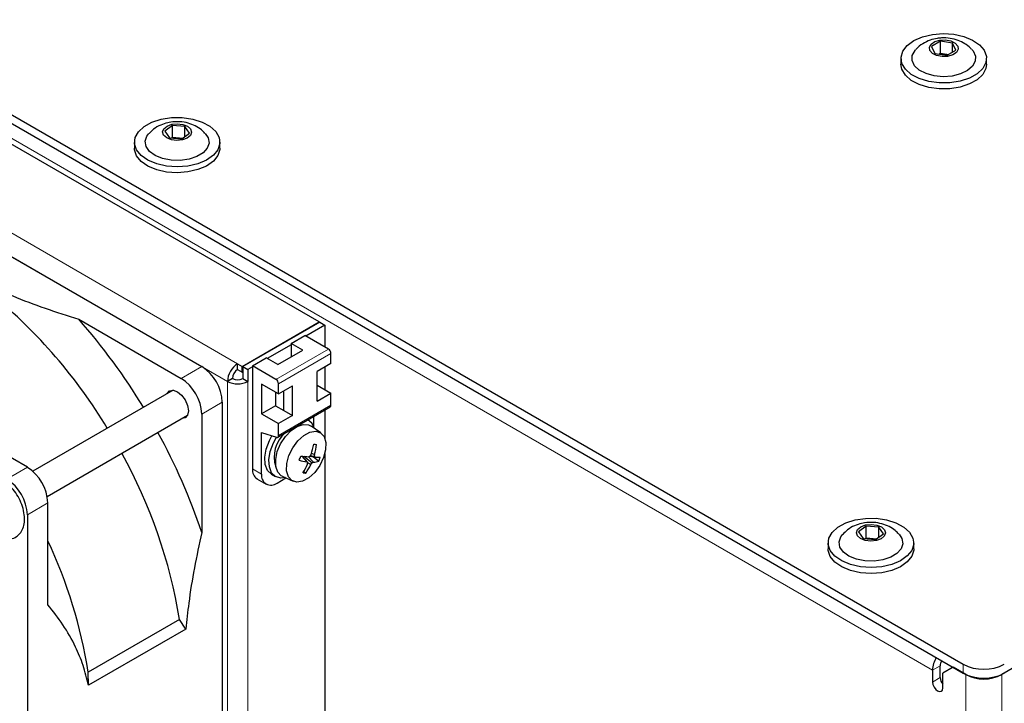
# Paper-space layout 'Blatt2' of a CAD drawing. Header units: millimetres. Extents: x 5 to 418, y 2 to 292.
# Tile 51 of 63: x 121 to 155, y 201 to 225. Entities that reach past the tile are written whole.
import ezdxf

# ---------------------------------------------------------------- set-up
doc = ezdxf.new("R2010")
doc.units = ezdxf.units.MM

psp = doc.layouts.new('Blatt2')

# ---------------------------------------------------------------- linework, layer by layer
at = {"color": 7, "linetype": 'Continuous', "lineweight": 25}
for p, q in [((97.043, 235.273), (153.965, 202.413)), ((97.043, 234.967), (153.965, 202.107)), ((131.762, 214.21), (97.503, 233.987)), ((153.178, 223.88), (152.874, 223.702)), ((152.874, 223.702), (152.99, 223.461)), ((153.597, 223.817), (153.178, 223.88)), ((153.178, 223.472), (153.178, 223.88)), ((153.713, 223.576), (153.597, 223.817)), ((153.597, 223.509), (153.597, 223.817)), ((152.99, 223.461), (153.409, 223.398)), ((153.125, 223.441), (153.178, 223.472)), ((153.178, 223.472), (153.462, 223.43)), ((153.187, 223.432), (153.178, 223.472)), ((153.409, 223.398), (153.713, 223.576)), ((151.818, 223.292), (151.818, 223.088)), ((154.768, 223.088), (154.768, 223.292)), ((112.865, 221.241), (127.714, 212.669)), ((126.704, 220.983), (126.437, 220.787)), ((127.133, 220.948), (126.704, 220.983)), ((126.704, 220.575), (126.704, 220.983)), ((126.437, 220.787), (126.598, 220.555)), ((127.026, 220.519), (127.294, 220.716)), ((127.294, 220.716), (127.133, 220.948)), ((127.133, 220.598), (127.133, 220.948)), ((125.39, 220.404), (125.39, 220.2)), ((126.598, 220.555), (127.026, 220.519)), ((126.669, 220.549), (126.704, 220.575)), ((126.704, 220.575), (127.062, 220.546)), ((126.713, 220.545), (126.704, 220.575)), ((128.34, 220.2), (128.34, 220.404)), ((123.475, 214.299), (127.007, 212.26)), ((129.11, 212.679), (131.762, 214.21)), ((131.78, 214.199), (129.128, 212.669)), ((131.762, 214.189), (131.762, 214.21)), ((131.78, 214.199), (131.957, 214.097)), ((131.957, 214.097), (131.303, 213.72)), ((131.957, 214.097), (131.957, 213.343)), ((130.792, 213.466), (131.268, 213.741)), ((132.078, 213.273), (131.268, 213.741)), ((130.792, 213.425), (129.974, 212.953)), ((130.341, 212.741), (131.195, 213.234)), ((131.195, 213.234), (130.792, 213.466)), ((130.792, 213.466), (130.792, 213.002)), ((129.463, 212.699), (129.939, 212.973)), ((130.341, 212.741), (129.939, 212.973)), ((132.166, 212.773), (132.166, 213.12)), ((128.951, 212.567), (128.951, 212.771)), ((128.951, 212.771), (129.11, 212.679)), ((128.951, 212.567), (129.11, 212.475)), ((129.11, 212.475), (129.11, 212.679)), ((129.11, 212.475), (129.128, 212.485)), ((129.128, 212.669), (129.128, 212.26)), ((129.128, 212.669), (129.305, 212.567)), ((129.463, 212.658), (129.305, 212.567)), ((129.305, 212.567), (129.305, 212.158)), ((129.463, 212.699), (129.463, 209.147)), ((130.273, 212.231), (129.463, 212.699)), ((132.166, 212.773), (131.69, 212.499)), ((131.69, 211.478), (131.69, 212.499)), ((131.957, 212.652), (131.957, 211.873)), ((128.775, 212.26), (128.598, 212.158)), ((129.128, 212.26), (129.305, 212.158)), ((126.723, 211.857), (121.887, 209.065)), ((130.361, 211.731), (129.778, 212.068)), ((129.778, 212.068), (129.778, 211.047)), ((130.361, 211.731), (130.361, 212.078)), ((130.361, 211.731), (130.837, 212.006)), ((130.545, 211.153), (130.545, 211.837)), ((130.837, 210.985), (130.837, 212.006)), ((131.69, 212.027), (132.166, 211.753)), ((130.253, 211.794), (130.253, 211.322)), ((131.69, 211.478), (132.166, 211.753)), ((132.166, 211.336), (132.166, 211.753)), ((128.421, 211.444), (128.421, 194.297)), ((130.253, 211.322), (129.778, 211.047)), ((130.253, 211.322), (130.545, 211.153)), ((130.335, 210.237), (132.14, 211.279)), ((130.504, 211.177), (130.545, 211.2)), ((130.545, 211.153), (130.837, 210.985)), ((131.957, 211.173), (131.957, 210.205)), ((121.703, 209.199), (118.659, 210.956)), ((122.387, 208.199), (127.223, 210.991)), ((127.714, 211.036), (127.714, 206.958)), ((129.778, 211.047), (130.361, 210.711)), ((130.837, 210.985), (130.361, 210.711)), ((131.384, 210.828), (131.372, 210.835)), ((131.583, 210.56), (131.583, 210.957)), ((130.361, 210.294), (130.361, 210.711)), ((131.05, 210.649), (131.101, 210.652)), ((131.823, 210.386), (131.489, 210.621)), ((129.778, 210.394), (130.293, 210.234)), ((129.778, 208.965), (129.778, 210.394)), ((131.159, 209.586), (131.335, 209.39)), ((131.178, 209.584), (131.369, 209.363)), ((131.236, 209.579), (131.52, 209.355)), ((131.378, 209.568), (131.566, 209.377)), ((131.453, 209.588), (131.632, 209.553)), ((131.467, 209.611), (131.603, 209.577)), ((131.499, 209.684), (131.606, 209.639)), ((131.556, 209.568), (131.746, 209.407)), ((131.957, 209.67), (131.957, 196.732)), ((131.368, 209.358), (131.479, 209.298)), ((129.618, 208.803), (129.933, 208.622)), ((130.118, 208.961), (130.259, 208.879)), ((130.308, 208.659), (130.613, 208.835)), ((130.597, 208.843), (130.439, 208.827)), ((130.49, 208.892), (130.862, 208.721)), ((131.235, 209.059), (131.302, 209.002)), ((122.411, 204.459), (122.411, 207.974)), ((121.703, 207.566), (121.703, 190.419)), ((150.622, 207.176), (150.355, 206.979)), ((151.051, 207.14), (150.622, 207.176)), ((150.622, 206.768), (150.622, 207.176)), ((151.212, 206.908), (151.051, 207.14)), ((151.051, 206.79), (151.051, 207.14)), ((150.355, 206.979), (150.516, 206.747)), ((150.516, 206.747), (150.944, 206.712)), ((150.587, 206.741), (150.622, 206.768)), ((150.622, 206.768), (150.98, 206.738)), ((150.631, 206.738), (150.622, 206.768)), ((150.944, 206.712), (151.212, 206.908)), ((149.308, 206.597), (149.308, 206.393)), ((152.258, 206.393), (152.258, 206.597)), ((126.949, 203.961), (123.802, 202.145)), ((127.165, 203.625), (126.949, 203.961)), ((127.165, 203.625), (123.809, 201.688)), ((153.17, 201.953), (153.17, 202.362)), ((153.612, 202.311), (153.258, 202.106)), ((154.054, 202.055), (153.612, 202.311)), ((155.733, 202.311), (155.291, 202.055)), ((123.809, 201.688), (123.802, 202.145)), ((152.905, 202.208), (152.905, 201.8)), ((153.258, 201.596), (153.258, 202.106))]:
    psp.add_line(p, q, dxfattribs=at)
at = {"color": 7, "linetype": 'Continuous', "lineweight": 18}
for p, q in [((152.905, 202.208), (98.104, 233.844)), ((128.951, 212.771), (95.01, 232.365)), ((128.598, 212.158), (94.657, 231.752)), ((130.273, 212.231), (132.078, 213.273)), ((130.361, 212.078), (132.166, 213.12)), ((127.007, 212.26), (127.714, 212.669)), ((128.598, 193.378), (128.598, 212.158)), ((129.305, 212.158), (129.305, 193.378)), ((128.421, 211.444), (127.714, 211.036)), ((130.361, 210.294), (132.166, 211.336)), ((120.996, 208.791), (121.703, 209.199)), ((129.778, 208.965), (129.463, 209.147)), ((122.411, 207.974), (121.703, 207.566)), ((153.17, 202.362), (152.905, 202.208)), ((153.965, 202.107), (153.965, 202.413)), ((153.17, 201.953), (152.905, 201.8)), ((154.059, 202.059), (154.054, 202.055)), ((154.054, 174.252), (154.054, 202.055)), ((155.286, 202.059), (155.291, 202.055)), ((155.291, 174.252), (155.291, 202.055))]:
    psp.add_line(p, q, dxfattribs=at)
at = {"color": 7, "linetype": 'Continuous', "lineweight": 25, "flags": 128}
for points in [[(152.901, 224.113), (153.267, 224.144), (153.635, 224.121), (153.981, 224.046), (154.284, 223.923), (154.525, 223.761), (154.688, 223.57), (154.764, 223.361), (154.747, 223.148), (154.639, 222.944), (154.446, 222.761), (154.181, 222.612), (153.861, 222.506), (153.504, 222.45), (153.135, 222.446), (152.775, 222.495), (152.448, 222.595), (152.174, 222.738), (151.97, 222.916), (151.85, 223.118), (151.82, 223.331), (151.883, 223.541), (152.034, 223.736), (152.265, 223.903), (152.56, 224.031), (152.901, 224.113)], [(153.161, 223.918), (153.355, 223.926), (153.54, 223.89), (153.688, 223.817), (153.775, 223.716), (153.79, 223.604), (153.728, 223.497), (153.601, 223.412), (153.426, 223.361), (153.232, 223.353), (153.047, 223.388), (152.899, 223.462), (152.811, 223.563), (152.797, 223.675), (152.859, 223.782), (152.986, 223.867), (153.161, 223.918)], [(154.263, 223.592), (154.302, 223.547), (154.385, 223.372), (154.38, 223.192), (154.286, 223.019), (154.113, 222.869), (153.873, 222.753), (153.586, 222.68), (153.275, 222.657), (152.966, 222.686), (152.684, 222.764), (152.45, 222.885), (152.285, 223.038), (152.202, 223.212), (152.207, 223.393), (152.301, 223.566), (152.323, 223.592)], [(154.768, 223.088), (154.747, 222.944), (154.639, 222.739), (154.446, 222.557), (154.181, 222.408), (153.861, 222.302), (153.504, 222.245), (153.135, 222.242), (152.775, 222.291), (152.448, 222.391), (152.174, 222.534), (151.97, 222.712), (151.85, 222.914), (151.818, 223.088)], [(126.317, 221.195), (126.674, 221.249), (127.044, 221.25), (127.403, 221.197), (127.727, 221.095), (127.998, 220.95), (128.197, 220.77), (128.313, 220.567), (128.338, 220.354), (128.27, 220.145), (128.114, 219.951), (127.88, 219.786), (127.581, 219.66), (127.238, 219.58), (126.871, 219.553), (126.504, 219.579), (126.16, 219.656), (125.86, 219.781), (125.623, 219.945), (125.464, 220.138), (125.394, 220.347), (125.415, 220.56), (125.528, 220.764), (125.725, 220.944), (125.993, 221.091), (126.317, 221.195)], [(126.679, 221.019), (126.871, 221.04), (127.062, 221.017), (127.223, 220.953), (127.329, 220.859), (127.365, 220.748), (127.325, 220.638), (127.215, 220.545), (127.051, 220.483), (126.86, 220.463), (126.669, 220.486), (126.508, 220.55), (126.401, 220.644), (126.365, 220.755), (126.406, 220.865), (126.516, 220.958), (126.679, 221.019)], [(127.834, 220.705), (127.934, 220.554), (127.964, 220.374), (127.905, 220.197), (127.762, 220.036), (127.546, 219.905), (127.275, 219.815), (126.97, 219.772), (126.658, 219.781), (126.362, 219.84), (126.107, 219.945), (125.913, 220.087), (125.796, 220.254), (125.767, 220.434), (125.826, 220.612), (125.891, 220.699)], [(128.34, 220.2), (128.338, 220.15), (128.27, 219.94), (128.114, 219.747), (127.88, 219.582), (127.581, 219.456), (127.238, 219.376), (126.871, 219.349), (126.504, 219.375), (126.16, 219.452), (125.86, 219.577), (125.623, 219.741), (125.464, 219.934), (125.394, 220.143), (125.39, 220.2)], [(126.526, 211.743), (126.605, 211.833), (126.729, 211.857), (126.874, 211.806), (127.02, 211.689), (127.143, 211.522), (127.225, 211.333), (127.254, 211.148)], [(127.254, 211.148), (127.225, 210.997), (127.143, 210.902), (127.026, 210.877)], [(130.49, 208.892), (130.455, 208.911), (130.333, 209.038), (130.266, 209.231), (130.262, 209.471), (130.319, 209.739), (130.434, 210.009), (130.596, 210.258), (130.791, 210.465), (131.001, 210.609), (131.207, 210.679), (131.392, 210.669), (131.489, 210.621)], [(130.989, 208.69), (130.821, 208.743), (130.701, 208.877), (130.641, 209.079), (130.648, 209.329), (130.72, 209.602), (130.85, 209.871), (131.026, 210.111), (131.231, 210.298), (131.444, 210.413), (131.644, 210.446), (131.812, 210.392), (131.932, 210.258), (131.992, 210.057), (131.985, 209.807), (131.913, 209.534), (131.783, 209.264), (131.607, 209.024), (131.402, 208.838), (131.19, 208.722), (130.989, 208.69)], [(130.118, 208.961), (130.116, 208.962), (129.981, 209.093), (129.903, 209.293), (129.887, 209.545), (129.935, 209.828), (130.044, 210.12), (130.132, 210.284)], [(130.439, 208.827), (130.258, 208.88), (130.123, 209.012), (130.044, 209.211), (130.028, 209.463), (130.077, 209.747), (130.186, 210.039), (130.293, 210.234)], [(130.293, 210.234), (130.307, 210.231), (130.32, 210.232), (130.332, 210.235), (130.342, 210.242), (130.35, 210.251), (130.356, 210.263), (130.36, 210.278), (130.361, 210.294)], [(150.235, 207.387), (150.592, 207.441), (150.962, 207.442), (151.321, 207.39), (151.645, 207.288), (151.916, 207.142), (152.115, 206.963), (152.231, 206.76), (152.256, 206.547), (152.188, 206.337), (152.032, 206.144), (151.797, 205.979), (151.499, 205.852), (151.156, 205.773), (150.789, 205.745), (150.422, 205.771), (150.078, 205.849), (149.778, 205.974), (149.541, 206.138), (149.382, 206.33), (149.312, 206.54), (149.333, 206.753), (149.446, 206.956), (149.643, 207.137), (149.911, 207.284), (150.235, 207.387)], [(150.597, 207.212), (150.789, 207.232), (150.98, 207.209), (151.141, 207.146), (151.247, 207.051), (151.283, 206.941), (151.243, 206.83), (151.133, 206.737), (150.969, 206.676), (150.777, 206.655), (150.587, 206.678), (150.426, 206.742), (150.319, 206.836), (150.283, 206.947), (150.324, 207.057), (150.434, 207.15), (150.597, 207.212)], [(151.752, 206.897), (151.852, 206.747), (151.882, 206.567), (151.823, 206.389), (151.68, 206.229), (151.464, 206.098), (151.192, 206.007), (150.888, 205.965), (150.575, 205.973), (150.28, 206.032), (150.024, 206.137), (149.831, 206.279), (149.714, 206.447), (149.684, 206.627), (149.744, 206.804), (149.809, 206.892)], [(152.258, 206.393), (152.256, 206.343), (152.188, 206.133), (152.032, 205.939), (151.797, 205.774), (151.499, 205.648), (151.156, 205.569), (150.789, 205.541), (150.422, 205.567), (150.078, 205.645), (149.778, 205.77), (149.541, 205.933), (149.382, 206.126), (149.312, 206.336), (149.308, 206.393)], [(152.905, 201.8), (152.918, 201.714), (152.956, 201.626), (153.014, 201.549), (153.081, 201.494), (153.149, 201.471), (153.206, 201.482), (153.245, 201.526), (153.258, 201.596)]]:
    psp.add_lwpolyline(points, dxfattribs=at)
at = {"color": 7, "linetype": 'Continuous', "lineweight": 25}
for centre, radius, start, end in [((109.23, 201.401), 17.764, 30.9975, 50.6326), ((107.54, 200.258), 21.239, 31.2247, 41.3846), ((131.974, 213.112), 0.192, 2.6055, 57.3945), ((126.886, 211.374), 1.537, 2.6055, 57.3945), ((129.365, 212.123), 0.768, 122.6055, 177.3945), ((129.158, 212.243), 0.384, 122.6055, 177.3945), ((126.179, 210.966), 1.537, 2.6055, 57.3945), ((128.951, 212.841), 0.769, 242.6097, 297.3903), ((128.951, 212.602), 0.384, 242.6097, 297.3903), ((130.169, 212.07), 0.192, 2.6055, 57.3945), ((132.103, 211.33), 0.0632, 305.8477, 5.4645), ((131.158, 210.452), 0.438, 13.4355, 60.9427), ((107.585, 200.177), 21.24, 18.6157, 28.7761), ((131.278, 209.565), 1.069, 129.8614, 199.289), ((128.446, 210.573), 3.179, 343.0294, 349.5131), ((132.002, 216.713), 6.732, 266.3464, 267.1784), ((129.604, 210.184), 2.075, 344.7782, 354.6256), ((109.42, 201.069), 17.766, 9.3685, 29.0037), ((128.258, 210.578), 3.036, 338.0983, 340.9918), ((131.639, 211.471), 2.103, 254.4372, 261.6779), ((132.267, 221.375), 11.841, 264.4808, 265.8004), ((130.361, 212.342), 2.965, 290.5297, 291.5959), ((128.861, 211.168), 3.035, 328.5823, 329.8926), ((129.875, 209.706), 1.733, 355.7531, 357.7887), ((130.683, 208.46), 1.447, 49.0167, 50.5107), ((131.744, 212.291), 2.74, 267.6468, 271.1538), ((129.867, 210.19), 2.036, 337.3871, 341.703), ((120.875, 207.904), 1.537, 2.6055, 57.3945), ((129.82, 209.101), 0.36, 172.7442, 235.9436), ((128.995, 210.355), 2.587, 328.6184, 336.0575), ((129.777, 210.117), 1.889, 323.8167, 334.3028), ((134.893, 213.772), 5.644, 230.9207, 231.3627), ((128.896, 209.695), 2.495, 350.9898, 352.3478), ((129.797, 210.546), 2.095, 323.4391, 325.3465), ((130.982, 210.509), 1.273, 294.9865, 297.312), ((131.545, 210.056), 0.679, 271.8167, 287.2169), ((120.168, 207.496), 1.537, 2.6055, 57.3945), ((130.101, 208.913), 0.328, 170.786, 309.2033), ((131.326, 210.295), 1.293, 264.5967, 268.9281), ((106.925, 199.433), 17.094, 9.129, 25.0536), ((153.816, 202.175), 0.912, 149.0222, 177.8764), ((153.534, 202.348), 0.365, 149.0161, 177.8762), ((154.672, 203.777), 1.537, 242.6097, 297.3903), ((153.557, 201.973), 0.388, 182.8599, 219.5515), ((154.672, 203.471), 1.537, 242.6097, 297.3903), ((154.672, 203.25), 1.345, 242.6097, 297.3903)]:
    psp.add_arc(centre, radius, start, end, dxfattribs=at)
for points, knots in [([(153.067, 223.98), (152.985, 223.963), (152.809, 223.926), (152.567, 223.802), (152.399, 223.686), (152.337, 223.603), (152.331, 223.595)], [0, 0, 0, 0, 0.291401, 0.633938, 0.961572, 1, 1, 1, 1]), ([(154.254, 223.595), (154.241, 223.611), (154.176, 223.693), (154.017, 223.804), (153.783, 223.922), (153.509, 223.991), (153.264, 224.005), (153.115, 223.986), (153.067, 223.98)], [0, 0, 0, 0, 0.047364, 0.242121, 0.441947, 0.655041, 0.887612, 1, 1, 1, 1]), ([(126.542, 221.073), (126.46, 221.049), (126.286, 220.998), (126.063, 220.871), (125.947, 220.75), (125.897, 220.698)], [0, 0, 0, 0, 0.339586, 0.714336, 1, 1, 1, 1]), ([(127.825, 220.707), (127.786, 220.748), (127.689, 220.852), (127.49, 220.973), (127.239, 221.071), (126.95, 221.117), (126.712, 221.108), (126.576, 221.08), (126.542, 221.073)], [0, 0, 0, 0, 0.122911, 0.305376, 0.495907, 0.70177, 0.927002, 1, 1, 1, 1]), ([(120.315, 215.49), (120.607, 215.36), (121.25, 215.073), (122.306, 214.675), (123.085, 214.424), (123.475, 214.299)], [0, 0, 0, 0, 0.292322, 0.645449, 1, 1, 1, 1]), ([(120.708, 206.797), (120.746, 206.779), (120.854, 206.726), (121.034, 206.711), (121.24, 206.751), (121.414, 206.868), (121.536, 207.042), (121.601, 207.254), (121.611, 207.501), (121.564, 207.776), (121.459, 208.058), (121.306, 208.325), (121.114, 208.559), (120.893, 208.745), (120.663, 208.864), (120.438, 208.909), (120.225, 208.883), (120.039, 208.781), (119.908, 208.615), (119.84, 208.454), (119.833, 208.345), (119.831, 208.312)], [0, 0, 0, 0, 0.029219, 0.082814, 0.133515, 0.187748, 0.239725, 0.292719, 0.349452, 0.408976, 0.468866, 0.528626, 0.588641, 0.649317, 0.711248, 0.765741, 0.816909, 0.872087, 0.924368, 0.976828, 1, 1, 1, 1]), ([(150.46, 207.266), (150.378, 207.241), (150.204, 207.191), (149.981, 207.063), (149.865, 206.943), (149.815, 206.89)], [0, 0, 0, 0, 0.339586, 0.714336, 1, 1, 1, 1]), ([(151.743, 206.899), (151.704, 206.941), (151.607, 207.045), (151.408, 207.165), (151.157, 207.263), (150.868, 207.31), (150.63, 207.301), (150.494, 207.273), (150.46, 207.266)], [0, 0, 0, 0, 0.122911, 0.305376, 0.495907, 0.70177, 0.927002, 1, 1, 1, 1]), ([(127.714, 206.958), (127.626, 206.548), (127.449, 205.728), (127.268, 204.615), (127.196, 203.923), (127.165, 203.625)], [0, 0, 0, 0, 0.362186, 0.725769, 1, 1, 1, 1]), ([(123.809, 201.688), (123.751, 201.921), (123.635, 202.39), (123.341, 203.09), (122.942, 203.796), (122.588, 204.237), (122.411, 204.459)], [0, 0, 0, 0, 0.208768, 0.419594, 0.708565, 1, 1, 1, 1])]:
    psp.add_open_spline(points, degree=3, knots=knots, dxfattribs=at)

doc.saveas('drawing.dxf')
